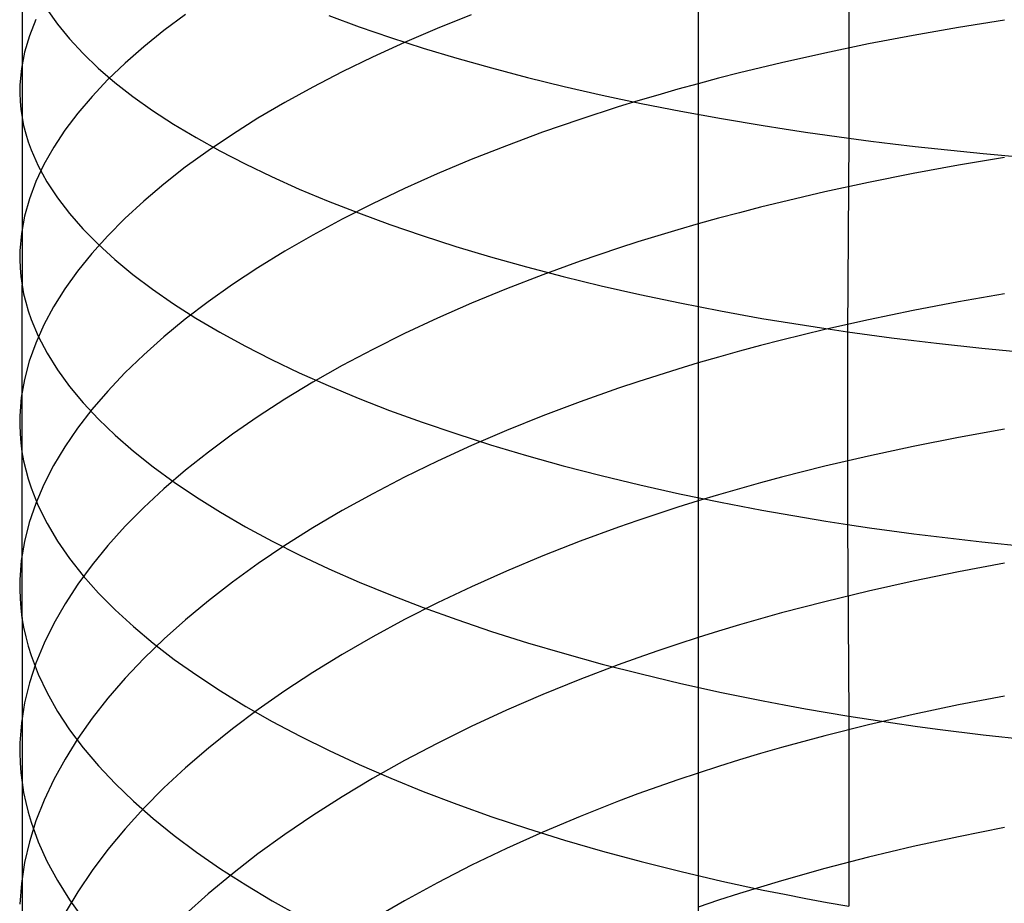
# Model space of a CAD drawing. Extents: x -383 to 1849, y -1185 to -529.
# Tile 101 of 256: x -381 to -371, y -1051 to -1042. Entities that reach past the tile are written whole.
import ezdxf

# ---------------------------------------------------------------- set-up
doc = ezdxf.new("R2010")
doc.units = 0
doc.layers.add('PREDEFINITO', color=7, linetype='CONTINUOUS')

msp = doc.modelspace()

# ---------------------------------------------------------------- linework, layer by layer
at = {"layer": 'PREDEFINITO'}
for p, q in [((-372.837, -1041.2539, 674.183), (-372.8375, -1043.197, 673.6579)), ((-381.0812, -1041.3047, 661.1623), (-381.0813, -1042.9909, 660.6397)), ((-380.8323, -1041.9106, 662.9968), (-380.7284, -1042.0595, 663.4499)), ((-379.4518, -1041.9636, 652.9921), (-379.6662, -1042.1232, 653.4053)), ((-380.9419, -1042.0127, 657.8888), (-381.0067, -1042.1757, 658.3453)), ((-380.7284, -1042.0595, 663.4499), (-380.6086, -1042.207, 663.8998)), ((-378.0222, -1041.9756, 669.4354), (-377.7208, -1042.0864, 669.8087)), ((-376.602, -1041.9686, 648.786), (-376.9413, -1042.1047, 649.1111)), ((-371.2857, -1042.0193, 645.1936), (-371.744, -1042.093, 645.3481)), ((-379.6662, -1042.1232, 653.4053), (-379.8668, -1042.2849, 653.8246)), ((-377.7208, -1042.0864, 669.8087), (-377.4076, -1042.194, 670.1726)), ((-376.9413, -1042.1047, 649.1111), (-377.2692, -1042.2448, 649.4467)), ((-371.744, -1042.093, 645.3481), (-372.1959, -1042.1724, 645.5165)), ((-381.0067, -1042.1757, 658.3453), (-381.0552, -1042.339, 658.8032)), ((-380.6086, -1042.207, 663.8998), (-380.473, -1042.3532, 664.3463)), ((-377.2692, -1042.2448, 649.4467), (-377.5855, -1042.3887, 649.7924)), ((-377.4076, -1042.194, 670.1726), (-377.0828, -1042.2984, 670.5269)), ((-372.6409, -1042.2575, 645.6985), (-373.0785, -1042.3482, 645.8942)), ((-372.1959, -1042.1724, 645.5165), (-372.6409, -1042.2575, 645.6985)), ((-381.0552, -1042.339, 658.8032), (-381.0872, -1042.5023, 659.2621)), ((-380.473, -1042.3532, 664.3463), (-380.3219, -1042.4977, 664.7887)), ((-379.8668, -1042.2849, 653.8246), (-380.0532, -1042.4485, 654.2494)), ((-377.0828, -1042.2984, 670.5269), (-376.7469, -1042.3995, 670.8711)), ((-373.0785, -1042.3482, 645.8942), (-373.5081, -1042.4446, 646.1036)), ((-380.0532, -1042.4485, 654.2494), (-380.2254, -1042.6137, 654.6793)), ((-377.5855, -1042.3887, 649.7924), (-377.8899, -1042.5362, 650.1478)), ((-376.7469, -1042.3995, 670.8711), (-376.4, -1042.4971, 671.2046)), ((-373.5081, -1042.4446, 646.1036), (-373.7197, -1042.4949, 646.2135)), ((-381.0872, -1042.5023, 659.2621), (-381.1024, -1042.6655, 659.7214)), ((-380.3219, -1042.4977, 664.7887), (-380.1558, -1042.6405, 665.2268)), ((-377.8899, -1042.5362, 650.1478), (-378.1822, -1042.6872, 650.5123)), ((-376.4, -1042.4971, 671.2046), (-376.0425, -1042.5911, 671.5272)), ((-373.9291, -1042.5466, 646.3267), (-374.1363, -1042.5997, 646.4433)), ((-373.7197, -1042.4949, 646.2135), (-373.9291, -1042.5466, 646.3267)), ((-380.2254, -1042.6137, 654.6793), (-380.3829, -1042.7804, 655.1139)), ((-380.1558, -1042.6405, 665.2268), (-379.9748, -1042.7814, 665.6601)), ((-376.0425, -1042.5911, 671.5272), (-375.6748, -1042.6813, 671.8383)), ((-374.3411, -1042.6542, 646.5634), (-374.5435, -1042.7101, 646.6868)), ((-374.1363, -1042.5997, 646.4433), (-374.3411, -1042.6542, 646.5634)), ((-381.1024, -1042.6655, 659.7214), (-381.1036, -1042.747, 659.9511)), ((-381.1036, -1042.747, 659.9511), (-381.1005, -1042.8284, 660.1808)), ((-378.1822, -1042.6872, 650.5123), (-378.4622, -1042.8415, 650.8855)), ((-375.6748, -1042.6813, 671.8383), (-375.297, -1042.7677, 672.1375)), ((-374.5435, -1042.7101, 646.6868), (-374.7435, -1042.7674, 646.8136)), ((-381.1005, -1042.8284, 660.1808), (-381.0931, -1042.9097, 660.4103)), ((-380.3829, -1042.7804, 655.1139), (-380.5256, -1042.9485, 655.5527)), ((-379.9748, -1042.7814, 665.6601), (-379.7792, -1042.9203, 666.0881)), ((-378.4622, -1042.8415, 650.8855), (-378.7295, -1042.9988, 651.2669)), ((-375.297, -1042.7677, 672.1375), (-374.9095, -1042.85, 672.4243)), ((-374.9409, -1042.826, 646.9437), (-375.1359, -1042.8859, 647.077)), ((-374.7435, -1042.7674, 646.8136), (-374.9409, -1042.826, 646.9437)), ((-374.9095, -1042.85, 672.4243), (-374.5127, -1042.9282, 672.6984)), ((-381.0931, -1042.9097, 660.4103), (-381.0813, -1042.9909, 660.6397)), ((-380.5256, -1042.9485, 655.5527), (-380.6532, -1043.1176, 655.9953)), ((-379.7792, -1042.9203, 666.0881), (-379.5695, -1043.0571, 666.5103)), ((-375.1359, -1042.8859, 647.077), (-375.5183, -1043.0097, 647.353)), ((-374.5127, -1042.9282, 672.6984), (-374.1067, -1043.0022, 672.9592)), ((-381.0813, -1042.9909, 660.6397), (-381.0816, -1046.3248, 659.4812)), ((-381.0813, -1042.9909, 660.6397), (-381.0652, -1043.0719, 660.8689)), ((-378.7295, -1042.9988, 651.2669), (-378.984, -1043.159, 651.6562)), ((-375.5183, -1043.0097, 647.353), (-375.8902, -1043.1384, 647.6414)), ((-374.1067, -1043.0022, 672.9592), (-373.692, -1043.0717, 673.2064)), ((-381.0652, -1043.0719, 660.8689), (-381.0447, -1043.1527, 661.0977)), ((-380.6532, -1043.1176, 655.9953), (-380.7654, -1043.2878, 656.4411)), ((-379.5695, -1043.0571, 666.5103), (-379.3458, -1043.1916, 666.9265)), ((-375.8902, -1043.1384, 647.6414), (-376.2515, -1043.2719, 647.9415)), ((-373.692, -1043.0717, 673.2064), (-373.4815, -1043.1048, 673.3247)), ((-373.4815, -1043.1048, 673.3247), (-373.2688, -1043.1367, 673.4394)), ((-373.2688, -1043.1367, 673.4394), (-373.0542, -1043.1675, 673.5505)), ((-381.0447, -1043.1527, 661.0977), (-381.0199, -1043.2333, 661.3263)), ((-381.0199, -1043.2333, 661.3263), (-380.9909, -1043.3137, 661.5544)), ((-379.3458, -1043.1916, 666.9265), (-379.1085, -1043.3237, 667.3361)), ((-378.984, -1043.159, 651.6562), (-379.2253, -1043.3219, 652.0528)), ((-373.0542, -1043.1675, 673.5505), (-372.8375, -1043.197, 673.6579)), ((-372.8375, -1043.197, 673.6579), (-372.8498, -1045.1271, 673.0906)), ((-372.8375, -1043.197, 673.6579), (-372.6188, -1043.2254, 673.7616)), ((-372.6188, -1043.2254, 673.7616), (-372.3983, -1043.2526, 673.8615)), ((-380.9909, -1043.3137, 661.5544), (-380.9201, -1043.4738, 662.0093)), ((-380.7654, -1043.2878, 656.4411), (-380.8621, -1043.4587, 656.8897)), ((-379.2253, -1043.3219, 652.0528), (-379.4533, -1043.4873, 652.4564)), ((-379.1085, -1043.3237, 667.3361), (-378.8578, -1043.4532, 667.7387)), ((-376.2515, -1043.2719, 647.9415), (-376.602, -1043.41, 648.253)), ((-372.3983, -1043.2526, 673.8615), (-372.1759, -1043.2786, 673.9577)), ((-372.1759, -1043.2786, 673.9577), (-371.9517, -1043.3034, 674.0501)), ((-371.9517, -1043.3034, 674.0501), (-371.4984, -1043.3494, 674.2238)), ((-376.602, -1043.41, 648.253), (-376.9413, -1043.5525, 648.5753)), ((-371.286, -1043.3897, 644.6585), (-371.7442, -1043.4665, 644.8117)), ((-371.4984, -1043.3494, 674.2238), (-371.0389, -1043.3906, 674.3826)), ((-380.8621, -1043.4587, 656.8897), (-380.9429, -1043.6302, 657.3408)), ((-380.9201, -1043.4738, 662.0093), (-380.8327, -1043.6328, 662.462)), ((-379.4533, -1043.4873, 652.4564), (-379.6677, -1043.6551, 652.8663)), ((-378.8578, -1043.4532, 667.7387), (-378.5942, -1043.5799, 668.1338)), ((-371.7442, -1043.4665, 644.8117), (-372.1961, -1043.5493, 644.9786)), ((-380.9429, -1043.6302, 657.3408), (-381.0077, -1043.8022, 657.7937)), ((-380.8327, -1043.6328, 662.462), (-380.7289, -1043.7906, 662.9121)), ((-378.5942, -1043.5799, 668.1338), (-378.3178, -1043.7039, 668.5211)), ((-376.9413, -1043.5525, 648.5753), (-377.2692, -1043.6993, 648.9082)), ((-372.1961, -1043.5493, 644.9786), (-372.641, -1043.638, 645.1592)), ((-379.6677, -1043.6551, 652.8663), (-379.8682, -1043.825, 653.2823)), ((-378.3178, -1043.7039, 668.5211), (-378.0289, -1043.8249, 668.9001)), ((-377.2692, -1043.6993, 648.9082), (-377.5855, -1043.85, 649.251)), ((-373.0785, -1043.7327, 645.3533), (-373.508, -1043.8333, 645.5611)), ((-372.641, -1043.638, 645.1592), (-373.0785, -1043.7327, 645.3533)), ((-381.0077, -1043.8022, 657.7937), (-381.0561, -1043.9744, 658.2481)), ((-380.7289, -1043.7906, 662.9121), (-380.6091, -1043.9471, 663.3591)), ((-379.8682, -1043.825, 653.2823), (-380.0547, -1043.9969, 653.7038)), ((-378.0289, -1043.8249, 668.9001), (-377.728, -1043.9427, 669.2703)), ((-377.5855, -1043.85, 649.251), (-377.8899, -1044.0046, 649.6034)), ((-373.7196, -1043.8859, 645.67), (-373.929, -1043.9398, 645.7824)), ((-373.508, -1043.8333, 645.5611), (-373.7196, -1043.8859, 645.67)), ((-381.0561, -1043.9744, 658.2481), (-381.0879, -1044.1467, 658.7035)), ((-380.6091, -1043.9471, 663.3591), (-380.4736, -1044.102, 663.8026)), ((-380.0547, -1043.9969, 653.7038), (-380.2267, -1044.1705, 654.1304)), ((-377.8899, -1044.0046, 649.6034), (-378.1822, -1044.1628, 649.9649)), ((-377.728, -1043.9427, 669.2703), (-377.4153, -1044.0573, 669.6314)), ((-374.1361, -1043.9953, 645.8981), (-374.3409, -1044.0522, 646.0172)), ((-373.929, -1043.9398, 645.7824), (-374.1361, -1043.9953, 645.8981)), ((-380.4736, -1044.102, 663.8026), (-380.3226, -1044.2552, 664.2422)), ((-377.4153, -1044.0573, 669.6314), (-377.091, -1044.1685, 669.9829)), ((-374.5432, -1044.1106, 646.1397), (-374.7431, -1044.1704, 646.2655)), ((-374.3409, -1044.0522, 646.0172), (-374.5432, -1044.1106, 646.1397)), ((-381.0879, -1044.1467, 658.7035), (-381.1029, -1044.3189, 659.1595)), ((-380.2267, -1044.1705, 654.1304), (-380.3842, -1044.3457, 654.5616)), ((-378.1822, -1044.1628, 649.9649), (-378.4622, -1044.3244, 650.335)), ((-377.091, -1044.1685, 669.9829), (-376.7555, -1044.2761, 670.3243)), ((-374.7431, -1044.1704, 646.2655), (-374.9405, -1044.2317, 646.3946)), ((-381.1029, -1044.3189, 659.1595), (-381.104, -1044.4049, 659.3875)), ((-380.3226, -1044.2552, 664.2422), (-380.1565, -1044.4066, 664.6774)), ((-376.7555, -1044.2761, 670.3243), (-376.4091, -1044.3801, 670.6552)), ((-375.1355, -1044.2943, 646.5269), (-375.5177, -1044.4236, 646.8009)), ((-374.9405, -1044.2317, 646.3946), (-375.1355, -1044.2943, 646.5269)), ((-381.104, -1044.4049, 659.3875), (-381.1008, -1044.4908, 659.6155)), ((-380.3842, -1044.3457, 654.5616), (-380.5268, -1044.5223, 654.997)), ((-380.1565, -1044.4066, 664.6774), (-379.9756, -1044.5561, 665.1079)), ((-378.4622, -1044.3244, 650.335), (-378.7295, -1044.4893, 650.7133)), ((-376.4091, -1044.3801, 670.6552), (-376.052, -1044.4802, 670.9752)), ((-381.1008, -1044.4908, 659.6155), (-381.0932, -1044.5766, 659.8434)), ((-378.7295, -1044.4893, 650.7133), (-378.984, -1044.6572, 651.0994)), ((-376.052, -1044.4802, 670.9752), (-375.6847, -1044.5764, 671.2839)), ((-375.5177, -1044.4236, 646.8009), (-375.8895, -1044.5582, 647.0871)), ((-381.0932, -1044.5766, 659.8434), (-381.0813, -1044.6623, 660.0712)), ((-380.5268, -1044.5223, 654.997), (-380.6543, -1044.7002, 655.4362)), ((-379.9756, -1044.5561, 665.1079), (-379.7801, -1044.7034, 665.5331)), ((-375.8895, -1044.5582, 647.0871), (-376.2507, -1044.6977, 647.385)), ((-375.6847, -1044.5764, 671.2839), (-375.3073, -1044.6685, 671.5808)), ((-381.0813, -1044.6623, 660.0712), (-381.065, -1044.7478, 660.2987)), ((-380.6543, -1044.7002, 655.4362), (-380.7665, -1044.8791, 655.8786)), ((-379.7801, -1044.7034, 665.5331), (-379.5704, -1044.8485, 665.9526)), ((-378.984, -1044.6572, 651.0994), (-379.2253, -1044.828, 651.4928)), ((-376.2507, -1044.6977, 647.385), (-376.601, -1044.8422, 647.6942)), ((-375.3073, -1044.6685, 671.5808), (-374.9203, -1044.7563, 671.8655)), ((-381.065, -1044.7478, 660.2987), (-381.0444, -1044.8331, 660.526)), ((-374.9203, -1044.7563, 671.8655), (-374.5238, -1044.8398, 672.1376)), ((-371.2858, -1044.7488, 644.0979), (-371.744, -1044.8286, 644.2496)), ((-381.0444, -1044.8331, 660.526), (-381.0194, -1044.9183, 660.753)), ((-380.7665, -1044.8791, 655.8786), (-380.8631, -1045.0588, 656.3238)), ((-379.5704, -1044.8485, 665.9526), (-379.3468, -1044.9912, 666.3661)), ((-379.2253, -1044.828, 651.4928), (-379.4533, -1045.0014, 651.893)), ((-376.601, -1044.8422, 647.6942), (-376.9402, -1044.9912, 648.0142)), ((-374.5238, -1044.8398, 672.1376), (-374.1182, -1044.9187, 672.3966)), ((-371.744, -1044.8286, 644.2496), (-372.1959, -1044.9147, 644.4149)), ((-381.0194, -1044.9183, 660.753), (-380.9902, -1045.0032, 660.9796)), ((-380.9902, -1045.0032, 660.9796), (-380.919, -1045.1723, 661.4315)), ((-379.4533, -1045.0014, 651.893), (-379.6677, -1045.1773, 652.2996)), ((-379.3468, -1044.9912, 666.3661), (-379.1095, -1045.1313, 666.773)), ((-376.9402, -1044.9912, 648.0142), (-377.268, -1045.1447, 648.3445)), ((-374.1182, -1044.9187, 672.3966), (-373.7038, -1044.993, 672.642)), ((-373.7038, -1044.993, 672.642), (-373.4934, -1045.0284, 672.7595)), ((-372.6409, -1045.0071, 644.5936), (-373.0784, -1045.1056, 644.7859)), ((-372.1959, -1044.9147, 644.4149), (-372.6409, -1045.0071, 644.5936)), ((-380.8631, -1045.0588, 656.3238), (-380.9438, -1045.2391, 656.7714)), ((-373.0784, -1045.1056, 644.7859), (-373.5079, -1045.2103, 644.9916)), ((-373.4934, -1045.0284, 672.7595), (-373.2809, -1045.0626, 672.8735)), ((-373.2809, -1045.0626, 672.8735), (-373.0664, -1045.0955, 672.9839)), ((-373.0664, -1045.0955, 672.9839), (-372.8498, -1045.1271, 673.0906)), ((-380.919, -1045.1723, 661.4315), (-380.8311, -1045.3404, 661.8813)), ((-379.6677, -1045.1773, 652.2996), (-379.8682, -1045.3554, 652.7122)), ((-379.1095, -1045.1313, 666.773), (-378.8589, -1045.2687, 667.173)), ((-377.268, -1045.1447, 648.3445), (-377.5842, -1045.3024, 648.6849)), ((-372.8498, -1045.1271, 673.0906), (-372.8495, -1047.0477, 672.49)), ((-372.8498, -1045.1271, 673.0906), (-372.6313, -1045.1575, 673.1937)), ((-372.6313, -1045.1575, 673.1937), (-372.4108, -1045.1867, 673.293)), ((-372.4108, -1045.1867, 673.293), (-372.1885, -1045.2145, 673.3886)), ((-380.9438, -1045.2391, 656.7714), (-381.0084, -1045.42, 657.2209)), ((-378.8589, -1045.2687, 667.173), (-378.5952, -1045.4033, 667.5656)), ((-377.5842, -1045.3024, 648.6849), (-377.8885, -1045.464, 649.0347)), ((-373.7195, -1045.265, 645.0995), (-373.9289, -1045.3212, 645.2108)), ((-373.5079, -1045.2103, 644.9916), (-373.7195, -1045.265, 645.0995)), ((-372.1885, -1045.2145, 673.3886), (-371.9645, -1045.2411, 673.4806)), ((-371.9645, -1045.2411, 673.4806), (-371.5114, -1045.2906, 673.6534)), ((-371.5114, -1045.2906, 673.6534), (-371.052, -1045.335, 673.8115)), ((-380.8311, -1045.3404, 661.8813), (-380.7269, -1045.5071, 662.3285)), ((-379.8682, -1045.3554, 652.7122), (-380.0546, -1045.5356, 653.1303)), ((-378.5952, -1045.4033, 667.5656), (-378.3189, -1045.5349, 667.9503)), ((-374.136, -1045.3789, 645.3255), (-374.3407, -1045.4382, 645.4434)), ((-373.9289, -1045.3212, 645.2108), (-374.136, -1045.3789, 645.3255)), ((-381.0084, -1045.42, 657.2209), (-381.0567, -1045.6011, 657.6718)), ((-377.8885, -1045.464, 649.0347), (-378.1807, -1045.6296, 649.3935)), ((-374.543, -1045.499, 645.5648), (-374.743, -1045.5613, 645.6894)), ((-374.3407, -1045.4382, 645.4434), (-374.543, -1045.499, 645.5648)), ((-380.7269, -1045.5071, 662.3285), (-380.6066, -1045.6725, 662.7728)), ((-380.0546, -1045.5356, 653.1303), (-380.2266, -1045.7177, 653.5534)), ((-378.3189, -1045.5349, 667.9503), (-378.03, -1045.6633, 668.3269)), ((-374.743, -1045.5613, 645.6894), (-374.9404, -1045.6251, 645.8173)), ((-381.0567, -1045.6011, 657.6718), (-381.0884, -1045.7823, 658.1238)), ((-380.6066, -1045.6725, 662.7728), (-380.4706, -1045.8362, 663.2136)), ((-378.1807, -1045.6296, 649.3935), (-378.4606, -1045.7987, 649.7609)), ((-378.03, -1045.6633, 668.3269), (-377.7291, -1045.7884, 668.6947)), ((-375.1353, -1045.6903, 645.9483), (-375.5175, -1045.8251, 646.2197)), ((-374.9404, -1045.6251, 645.8173), (-375.1353, -1045.6903, 645.9483)), ((-381.0884, -1045.7823, 658.1238), (-381.1033, -1045.9635, 658.5763)), ((-380.2266, -1045.7177, 653.5534), (-380.3841, -1045.9015, 653.9811)), ((-377.7291, -1045.7884, 668.6947), (-377.4163, -1045.9101, 669.0534)), ((-380.4706, -1045.8362, 663.2136), (-380.3191, -1045.9983, 663.6506)), ((-378.4606, -1045.7987, 649.7609), (-378.7278, -1045.9712, 650.1364)), ((-375.5175, -1045.8251, 646.2197), (-375.8893, -1045.9653, 646.5032)), ((-381.1033, -1045.9635, 658.5763), (-381.1044, -1046.054, 658.8026)), ((-380.3841, -1045.9015, 653.9811), (-380.5267, -1046.0867, 654.413)), ((-378.7278, -1045.9712, 650.1364), (-378.9822, -1046.1469, 650.5196)), ((-377.4163, -1045.9101, 669.0534), (-377.092, -1046.0282, 669.4026)), ((-375.8893, -1045.9653, 646.5032), (-376.2505, -1046.1107, 646.7984)), ((-381.1044, -1046.054, 658.8026), (-381.1011, -1046.1444, 659.0289)), ((-380.5267, -1046.0867, 654.413), (-380.6542, -1046.2732, 654.8485)), ((-380.3191, -1045.9983, 663.6506), (-380.1524, -1046.1584, 664.0833)), ((-377.092, -1046.0282, 669.4026), (-376.7565, -1046.1425, 669.7418)), ((-381.1011, -1046.1444, 659.0289), (-381.0935, -1046.2346, 659.2551)), ((-380.1524, -1046.1584, 664.0833), (-379.9709, -1046.3165, 664.5112)), ((-378.9822, -1046.1469, 650.5196), (-379.2234, -1046.3255, 650.9101)), ((-376.7565, -1046.1425, 669.7418), (-376.41, -1046.253, 670.0706)), ((-376.2505, -1046.1107, 646.7984), (-376.6008, -1046.2613, 647.1047)), ((-371.7442, -1046.1804, 643.6608), (-372.196, -1046.2697, 643.8243)), ((-371.2859, -1046.0976, 643.5107), (-371.7442, -1046.1804, 643.6608)), ((-381.0935, -1046.2346, 659.2551), (-381.0816, -1046.3248, 659.4812)), ((-380.6542, -1046.2732, 654.8485), (-380.7664, -1046.4608, 655.2874)), ((-376.6008, -1046.2613, 647.1047), (-376.94, -1046.4166, 647.4217)), ((-376.41, -1046.253, 670.0706), (-376.0529, -1046.3594, 670.3885)), ((-372.196, -1046.2697, 643.8243), (-372.641, -1046.3656, 644.0011)), ((-381.0816, -1046.3248, 659.4812), (-381.0812, -1049.6216, 658.2188)), ((-381.0816, -1046.3248, 659.4812), (-381.0652, -1046.4148, 659.707)), ((-379.9709, -1046.3165, 664.5112), (-379.7749, -1046.4724, 664.934)), ((-379.2234, -1046.3255, 650.9101), (-379.4514, -1046.507, 651.3073)), ((-376.0529, -1046.3594, 670.3885), (-375.6855, -1046.4617, 670.6952)), ((-372.641, -1046.3656, 644.0011), (-373.0785, -1046.4679, 644.1914)), ((-381.0652, -1046.4148, 659.707), (-381.0445, -1046.5046, 659.9326)), ((-380.7664, -1046.4608, 655.2874), (-380.863, -1046.6493, 655.729)), ((-379.7749, -1046.4724, 664.934), (-379.5646, -1046.626, 665.3513)), ((-376.94, -1046.4166, 647.4217), (-377.2677, -1046.5766, 647.7491)), ((-375.6855, -1046.4617, 670.6952), (-375.3081, -1046.5596, 670.9902)), ((-373.0785, -1046.4679, 644.1914), (-373.508, -1046.5766, 644.395)), ((-381.0445, -1046.5046, 659.9326), (-381.0195, -1046.5942, 660.1579)), ((-379.4514, -1046.507, 651.3073), (-379.6657, -1046.691, 651.7109)), ((-377.2677, -1046.5766, 647.7491), (-377.5839, -1046.741, 648.0863)), ((-375.3081, -1046.5596, 670.9902), (-374.9209, -1046.653, 671.273)), ((-373.508, -1046.5766, 644.395), (-373.7196, -1046.6334, 644.5018)), ((-381.0195, -1046.5942, 660.1579), (-380.9902, -1046.6835, 660.3828)), ((-380.863, -1046.6493, 655.729), (-380.9437, -1046.8385, 656.1729)), ((-379.5646, -1046.626, 665.3513), (-379.3404, -1046.777, 665.7625)), ((-374.9209, -1046.653, 671.273), (-374.5243, -1046.7418, 671.5433)), ((-373.7196, -1046.6334, 644.5018), (-373.929, -1046.6918, 644.6119)), ((-380.9902, -1046.6835, 660.3828), (-380.9189, -1046.8615, 660.8313)), ((-379.6657, -1046.691, 651.7109), (-379.8662, -1046.8775, 652.1203)), ((-379.3404, -1046.777, 665.7625), (-379.1026, -1046.9253, 666.1673)), ((-377.5839, -1046.741, 648.0863), (-377.8882, -1046.9096, 648.4328)), ((-374.5243, -1046.7418, 671.5433), (-374.1185, -1046.8258, 671.8006)), ((-374.1361, -1046.7518, 644.7253), (-374.3408, -1046.8133, 644.8421)), ((-373.929, -1046.6918, 644.6119), (-374.1361, -1046.7518, 644.7253)), ((-380.9437, -1046.8385, 656.1729), (-381.0083, -1047.0283, 656.6188)), ((-380.9189, -1046.8615, 660.8313), (-380.831, -1047.0384, 661.2778)), ((-374.3408, -1046.8133, 644.8421), (-374.5432, -1046.8765, 644.9622)), ((-374.1185, -1046.8258, 671.8006), (-373.7039, -1046.9049, 672.0444)), ((-379.8662, -1046.8775, 652.1203), (-380.0525, -1047.066, 652.5352)), ((-379.1026, -1046.9253, 666.1673), (-378.8514, -1047.0709, 666.5651)), ((-377.8882, -1046.9096, 648.4328), (-378.1804, -1047.0822, 648.7884)), ((-374.7431, -1046.9413, 645.0855), (-374.9405, -1047.0076, 645.2121)), ((-374.5432, -1046.8765, 644.9622), (-374.7431, -1046.9413, 645.0855)), ((-373.7039, -1046.9049, 672.0444), (-373.4934, -1046.9426, 672.1611)), ((-373.4934, -1046.9426, 672.1611), (-373.2808, -1046.9789, 672.2743)), ((-381.0083, -1047.0283, 656.6188), (-381.0566, -1047.2183, 657.0661)), ((-380.831, -1047.0384, 661.2778), (-380.7267, -1047.214, 661.7217)), ((-380.0525, -1047.066, 652.5352), (-380.2246, -1047.2566, 652.9551)), ((-378.8514, -1047.0709, 666.5651), (-378.5872, -1047.2134, 666.9557)), ((-374.9405, -1047.0076, 645.2121), (-375.1355, -1047.0754, 645.3418)), ((-373.2808, -1046.9789, 672.2743), (-373.0662, -1047.014, 672.384)), ((-373.0662, -1047.014, 672.384), (-372.8495, -1047.0477, 672.49)), ((-372.8495, -1047.0477, 672.49), (-372.8378, -1048.9579, 671.8571)), ((-372.8495, -1047.0477, 672.49), (-372.6309, -1047.0801, 672.5923)), ((-378.1804, -1047.0822, 648.7884), (-378.4602, -1047.2586, 649.1524)), ((-375.1355, -1047.0754, 645.3418), (-375.5177, -1047.2154, 645.6105)), ((-372.6309, -1047.0801, 672.5923), (-372.4103, -1047.1112, 672.691)), ((-372.4103, -1047.1112, 672.691), (-372.1879, -1047.1409, 672.786)), ((-372.1879, -1047.1409, 672.786), (-371.9637, -1047.1693, 672.8773)), ((-371.9637, -1047.1693, 672.8773), (-371.5103, -1047.2221, 673.0489)), ((-381.0566, -1047.2183, 657.0661), (-381.0884, -1047.4084, 657.5144)), ((-380.7267, -1047.214, 661.7217), (-380.6063, -1047.388, 662.1626)), ((-380.2246, -1047.2566, 652.9551), (-380.3821, -1047.4489, 653.3795)), ((-378.4602, -1047.2586, 649.1524), (-378.7274, -1047.4385, 649.5245)), ((-378.5872, -1047.2134, 666.9557), (-378.3103, -1047.3527, 667.3385)), ((-375.5177, -1047.2154, 645.6105), (-375.8895, -1047.3611, 645.8911)), ((-371.5103, -1047.2221, 673.0489), (-371.0506, -1047.2696, 673.2059)), ((-378.3103, -1047.3527, 667.3385), (-378.021, -1047.4888, 667.7132)), ((-375.8895, -1047.3611, 645.8911), (-376.2507, -1047.5124, 646.1832)), ((-381.0884, -1047.4084, 657.5144), (-381.1033, -1047.5985, 657.9632)), ((-380.6063, -1047.388, 662.1626), (-380.4702, -1047.5605, 662.6002)), ((-380.3821, -1047.4489, 653.3795), (-380.5247, -1047.6427, 653.808)), ((-378.7274, -1047.4385, 649.5245), (-378.9818, -1047.6217, 649.9042)), ((-371.2856, -1047.434, 642.8981), (-371.7439, -1047.5197, 643.0464)), ((-380.4702, -1047.5605, 662.6002), (-380.3186, -1047.7311, 663.0339)), ((-378.021, -1047.4888, 667.7132), (-377.7196, -1047.6214, 668.0792)), ((-376.2507, -1047.5124, 646.1832), (-376.601, -1047.6689, 646.4864)), ((-371.7439, -1047.5197, 643.0464), (-372.1958, -1047.6122, 643.2079)), ((-381.1033, -1047.5985, 657.9632), (-381.1043, -1047.6934, 658.1877)), ((-380.5247, -1047.6427, 653.808), (-380.6523, -1047.8379, 654.2401)), ((-378.9818, -1047.6217, 649.9042), (-379.223, -1047.8081, 650.2911)), ((-377.7196, -1047.6214, 668.0792), (-377.4064, -1047.7503, 668.4362)), ((-372.1958, -1047.6122, 643.2079), (-372.6408, -1047.7114, 643.3827)), ((-381.1043, -1047.6934, 658.1877), (-381.1011, -1047.7883, 658.4122)), ((-380.3186, -1047.7311, 663.0339), (-380.1518, -1047.8998, 663.4634)), ((-377.4064, -1047.7503, 668.4362), (-377.0817, -1047.8755, 668.7837)), ((-376.601, -1047.6689, 646.4864), (-376.9402, -1047.8304, 646.8003)), ((-372.6408, -1047.7114, 643.3827), (-373.0784, -1047.8174, 643.5706)), ((-381.1011, -1047.7883, 658.4122), (-381.0935, -1047.883, 658.6365)), ((-380.6523, -1047.8379, 654.2401), (-380.7645, -1048.0343, 654.6754)), ((-379.223, -1047.8081, 650.2911), (-379.4509, -1047.9974, 650.6848)), ((-376.9402, -1047.8304, 646.8003), (-377.268, -1047.9968, 647.1244)), ((-373.0784, -1047.8174, 643.5706), (-373.508, -1047.93, 643.7718)), ((-381.0935, -1047.883, 658.6365), (-381.0815, -1047.9776, 658.8608)), ((-380.1518, -1047.8998, 663.4634), (-379.9703, -1048.0663, 663.8883)), ((-377.0817, -1047.8755, 668.7837), (-376.7458, -1047.9968, 669.1213)), ((-373.508, -1047.93, 643.7718), (-373.7196, -1047.9888, 643.8773)), ((-381.0815, -1047.9776, 658.8608), (-381.0652, -1048.072, 659.0848)), ((-380.7645, -1048.0343, 654.6754), (-380.8612, -1048.2316, 655.1135)), ((-379.4509, -1047.9974, 650.6848), (-379.6653, -1048.1894, 651.0847)), ((-377.268, -1047.9968, 647.1244), (-377.5842, -1048.1678, 647.4582)), ((-376.7458, -1047.9968, 669.1213), (-376.399, -1048.1139, 669.4486)), ((-373.929, -1048.0493, 643.9862), (-374.1362, -1048.1115, 644.0983)), ((-373.7196, -1047.9888, 643.8773), (-373.929, -1048.0493, 643.9862)), ((-381.0652, -1048.072, 659.0848), (-381.0445, -1048.1663, 659.3085)), ((-379.9703, -1048.0663, 663.8883), (-379.7742, -1048.2305, 664.308)), ((-376.399, -1048.1139, 669.4486), (-376.0416, -1048.2268, 669.7651)), ((-374.1362, -1048.1115, 644.0983), (-374.341, -1048.1753, 644.2136)), ((-381.0445, -1048.1663, 659.3085), (-381.0195, -1048.2603, 659.532)), ((-380.8612, -1048.2316, 655.1135), (-380.942, -1048.4296, 655.5538)), ((-379.6653, -1048.1894, 651.0847), (-379.8657, -1048.3839, 651.4904)), ((-379.7742, -1048.2305, 664.308), (-379.5638, -1048.3923, 664.7222)), ((-377.5842, -1048.1678, 647.4582), (-377.8886, -1048.3432, 647.8013)), ((-376.0416, -1048.2268, 669.7651), (-375.6739, -1048.3353, 670.0703)), ((-374.5433, -1048.2408, 644.3323), (-374.7433, -1048.3079, 644.4542)), ((-374.341, -1048.1753, 644.2136), (-374.5433, -1048.2408, 644.3323)), ((-381.0195, -1048.2603, 659.532), (-380.9903, -1048.3541, 659.7551)), ((-377.8886, -1048.3432, 647.8013), (-378.1808, -1048.5227, 648.1533)), ((-375.6739, -1048.3353, 670.0703), (-375.2962, -1048.4392, 670.364)), ((-374.7433, -1048.3079, 644.4542), (-374.9408, -1048.3766, 644.5792)), ((-380.942, -1048.4296, 655.5538), (-381.0068, -1048.6281, 655.996)), ((-380.9903, -1048.3541, 659.7551), (-380.919, -1048.5409, 660.2)), ((-379.8657, -1048.3839, 651.4904), (-380.0521, -1048.5807, 651.9015)), ((-379.5638, -1048.3923, 664.7222), (-379.3396, -1048.5514, 665.1304)), ((-375.1358, -1048.4468, 644.7074), (-375.5181, -1048.592, 644.9729)), ((-375.2962, -1048.4392, 670.364), (-374.9089, -1048.5384, 670.6455)), ((-374.9408, -1048.3766, 644.5792), (-375.1358, -1048.4468, 644.7074)), ((-380.919, -1048.5409, 660.2), (-380.8311, -1048.7266, 660.6428)), ((-378.1808, -1048.5227, 648.1533), (-378.4606, -1048.7062, 648.5137)), ((-374.9089, -1048.5384, 670.6455), (-374.5122, -1048.6327, 670.9146)), ((-381.0068, -1048.6281, 655.996), (-381.0553, -1048.827, 656.4396)), ((-380.0521, -1048.5807, 651.9015), (-380.2242, -1048.7795, 652.3176)), ((-379.3396, -1048.5514, 665.1304), (-379.1017, -1048.7077, 665.5322)), ((-375.5181, -1048.592, 644.9729), (-375.89, -1048.7431, 645.2502)), ((-374.5122, -1048.6327, 670.9146), (-374.1065, -1048.7219, 671.1707)), ((-380.8311, -1048.7266, 660.6428), (-380.7268, -1048.9108, 661.0831)), ((-379.1017, -1048.7077, 665.5322), (-378.8504, -1048.8611, 665.9272)), ((-378.4606, -1048.7062, 648.5137), (-378.7278, -1048.8934, 648.8821)), ((-374.1065, -1048.7219, 671.1707), (-373.6919, -1048.806, 671.4135)), ((-381.0553, -1048.827, 656.4396), (-381.0872, -1049.026, 656.8841)), ((-380.2242, -1048.7795, 652.3176), (-380.3817, -1048.9802, 652.7382)), ((-375.89, -1048.7431, 645.2502), (-376.2513, -1048.8999, 645.5389)), ((-373.6919, -1048.806, 671.4135), (-373.4815, -1048.846, 671.5297)), ((-371.2858, -1048.7578, 642.2571), (-371.7441, -1048.8465, 642.4038)), ((-380.7268, -1048.9108, 661.0831), (-380.6065, -1049.0936, 661.5205)), ((-378.7278, -1048.8934, 648.8821), (-378.9822, -1049.084, 649.2581)), ((-378.8504, -1048.8611, 665.9272), (-378.5862, -1049.0113, 666.315)), ((-376.2513, -1048.8999, 645.5389), (-376.6017, -1049.0622, 645.8385)), ((-373.4815, -1048.846, 671.5297), (-373.269, -1048.8847, 671.6424)), ((-373.269, -1048.8847, 671.6424), (-373.0544, -1048.922, 671.7516)), ((-373.0544, -1048.922, 671.7516), (-372.8378, -1048.9579, 671.8571)), ((-371.7441, -1048.8465, 642.4038), (-372.196, -1048.9422, 642.5636)), ((-381.0872, -1049.026, 656.8841), (-381.1023, -1049.2249, 657.3291)), ((-380.3817, -1048.9802, 652.7382), (-380.5243, -1049.1825, 653.1628)), ((-378.5862, -1049.0113, 666.315), (-378.3093, -1049.1582, 666.6951)), ((-372.8378, -1048.9579, 671.8571), (-372.8365, -1050.8528, 671.1824)), ((-372.8378, -1048.9579, 671.8571), (-372.6193, -1048.9923, 671.959)), ((-372.196, -1048.9422, 642.5636), (-372.6409, -1049.0449, 642.7365)), ((-372.6193, -1048.9923, 671.959), (-372.3989, -1049.0254, 672.0572)), ((-372.3989, -1049.0254, 672.0572), (-372.1766, -1049.0571, 672.1518)), ((-380.6065, -1049.0936, 661.5205), (-380.4704, -1049.2746, 661.9545)), ((-378.9822, -1049.084, 649.2581), (-379.2235, -1049.278, 649.6411)), ((-376.6017, -1049.0622, 645.8385), (-376.941, -1049.2297, 646.1487)), ((-372.6409, -1049.0449, 642.7365), (-373.0785, -1049.1547, 642.9226)), ((-372.1766, -1049.0571, 672.1518), (-371.9526, -1049.0873, 672.2427)), ((-371.9526, -1049.0873, 672.2427), (-371.4996, -1049.1435, 672.4135)), ((-381.1023, -1049.2249, 657.3291), (-381.1035, -1049.3242, 657.5517)), ((-380.5243, -1049.1825, 653.1628), (-380.6519, -1049.3862, 653.5911)), ((-378.3093, -1049.1582, 666.6951), (-378.0199, -1049.3016, 667.067)), ((-376.941, -1049.2297, 646.1487), (-377.2689, -1049.4023, 646.4689)), ((-373.0785, -1049.1547, 642.9226), (-373.508, -1049.2713, 643.1217)), ((-371.4996, -1049.1435, 672.4135), (-371.0404, -1049.1942, 672.5698)), ((-381.1035, -1049.3242, 657.5517), (-381.1004, -1049.4235, 657.7742)), ((-380.4704, -1049.2746, 661.9545), (-380.3189, -1049.4537, 662.3848)), ((-379.2235, -1049.278, 649.6411), (-379.4514, -1049.475, 650.0309)), ((-378.0199, -1049.3016, 667.067), (-377.7184, -1049.4414, 667.4304)), ((-373.508, -1049.2713, 643.1217), (-373.7196, -1049.3323, 643.2261)), ((-381.1004, -1049.4235, 657.7742), (-381.093, -1049.5226, 657.9966)), ((-380.6519, -1049.3862, 653.5911), (-380.7642, -1049.5911, 654.0225)), ((-377.2689, -1049.4023, 646.4689), (-377.5852, -1049.5796, 646.7988)), ((-373.929, -1049.395, 643.3338), (-374.1361, -1049.4594, 643.4448)), ((-373.7196, -1049.3323, 643.2261), (-373.929, -1049.395, 643.3338)), ((-381.093, -1049.5226, 657.9966), (-381.0812, -1049.6216, 658.2188)), ((-380.3189, -1049.4537, 662.3848), (-380.1522, -1049.6308, 662.8108)), ((-379.4514, -1049.475, 650.0309), (-379.6657, -1049.6748, 650.4269)), ((-377.7184, -1049.4414, 667.4304), (-377.4052, -1049.5775, 667.7849)), ((-374.3409, -1049.5256, 643.5591), (-374.5432, -1049.5934, 643.6765)), ((-374.1361, -1049.4594, 643.4448), (-374.3409, -1049.5256, 643.5591)), ((-381.0812, -1049.6216, 658.2188), (-381.0813, -1051.2481, 657.5342)), ((-381.0812, -1049.6216, 658.2188), (-381.065, -1049.7204, 658.4409)), ((-380.7642, -1049.5911, 654.0225), (-380.8609, -1049.797, 654.4566)), ((-377.5852, -1049.5796, 646.7988), (-377.8896, -1049.7615, 647.1379)), ((-377.4052, -1049.5775, 667.7849), (-377.0804, -1049.7095, 668.1299)), ((-374.5432, -1049.5934, 643.6765), (-374.7431, -1049.663, 643.7972)), ((-381.065, -1049.7204, 658.4409), (-381.0445, -1049.819, 658.6626)), ((-380.1522, -1049.6308, 662.8108), (-379.9707, -1049.8057, 663.2322)), ((-379.6657, -1049.6748, 650.4269), (-379.8662, -1049.8772, 650.8286)), ((-377.0804, -1049.7095, 668.1299), (-376.7445, -1049.8374, 668.4652)), ((-374.7431, -1049.663, 643.7972), (-374.9406, -1049.7342, 643.921)), ((-381.0445, -1049.819, 658.6626), (-381.0197, -1049.9174, 658.8841)), ((-380.8609, -1049.797, 654.4566), (-380.9418, -1050.0037, 654.893)), ((-379.9707, -1049.8057, 663.2322), (-379.7746, -1049.9781, 663.6485)), ((-377.8896, -1049.7615, 647.1379), (-378.1819, -1049.9478, 647.4858)), ((-375.1355, -1049.8071, 644.0479), (-375.5178, -1049.9576, 644.3108)), ((-374.9406, -1049.7342, 643.921), (-375.1355, -1049.8071, 644.0479)), ((-381.0197, -1049.9174, 658.8841), (-380.9906, -1050.0155, 659.1052)), ((-379.8662, -1049.8772, 650.8286), (-380.0526, -1050.082, 651.2357)), ((-376.7445, -1049.8374, 668.4652), (-376.3977, -1049.961, 668.7901)), ((-380.9418, -1050.0037, 654.893), (-381.0066, -1050.2109, 655.3312)), ((-380.9906, -1050.0155, 659.1052), (-380.9197, -1050.211, 659.546)), ((-379.7746, -1049.9781, 663.6485), (-379.5643, -1050.148, 664.0594)), ((-378.1819, -1049.9478, 647.4858), (-378.4618, -1050.1381, 647.8421)), ((-376.3977, -1049.961, 668.7901), (-376.0402, -1050.0802, 669.1044)), ((-375.5178, -1049.9576, 644.3108), (-375.8896, -1050.1143, 644.5855)), ((-380.0526, -1050.082, 651.2357), (-380.2246, -1050.2889, 651.6477)), ((-375.8896, -1050.1143, 644.5855), (-376.2508, -1050.277, 644.8714)), ((-376.0402, -1050.0802, 669.1044), (-375.6726, -1050.1947, 669.4076)), ((-371.2859, -1050.0686, 641.591), (-371.7441, -1050.1601, 641.7359)), ((-381.0066, -1050.2109, 655.3312), (-381.0551, -1050.4185, 655.7708)), ((-380.9197, -1050.211, 659.546), (-380.8322, -1050.4052, 659.9847)), ((-379.5643, -1050.148, 664.0594), (-379.3401, -1050.3151, 664.4643)), ((-378.4618, -1050.1381, 647.8421), (-378.7291, -1050.3323, 648.2063)), ((-375.6726, -1050.1947, 669.4076), (-375.2949, -1050.3044, 669.6992)), ((-371.7441, -1050.1601, 641.7359), (-372.196, -1050.259, 641.8937)), ((-380.2246, -1050.2889, 651.6477), (-380.3821, -1050.4978, 652.0642)), ((-376.2508, -1050.277, 644.8714), (-376.6011, -1050.4453, 645.1681)), ((-375.2949, -1050.3044, 669.6992), (-374.9076, -1050.4092, 669.9789)), ((-372.196, -1050.259, 641.8937), (-372.641, -1050.3651, 642.0646)), ((-380.8322, -1050.4052, 659.9847), (-380.7283, -1050.598, 660.4209)), ((-379.3401, -1050.3151, 664.4643), (-379.1023, -1050.4792, 664.8629)), ((-378.7291, -1050.3323, 648.2063), (-378.9836, -1050.5302, 648.5779)), ((-374.9076, -1050.4092, 669.9789), (-374.5109, -1050.5089, 670.2461)), ((-372.641, -1050.3651, 642.0646), (-373.0785, -1050.4784, 642.2483)), ((-381.0551, -1050.4185, 655.7708), (-381.0871, -1050.6263, 656.2114)), ((-380.3821, -1050.4978, 652.0642), (-380.5248, -1050.7084, 652.4847)), ((-379.1023, -1050.4792, 664.8629), (-378.8511, -1050.6403, 665.2547)), ((-376.6011, -1050.4453, 645.1681), (-376.9403, -1050.6191, 645.4753)), ((-373.0785, -1050.4784, 642.2483), (-373.5081, -1050.599, 642.445)), ((-380.7283, -1050.598, 660.4209), (-380.6085, -1050.7891, 660.8542)), ((-378.9836, -1050.5302, 648.5779), (-379.2249, -1050.7315, 648.9567)), ((-374.5109, -1050.5089, 670.2461), (-374.1051, -1050.6032, 670.5005)), ((-374.1051, -1050.6032, 670.5005), (-373.6906, -1050.6921, 670.7416)), ((-373.5081, -1050.599, 642.445), (-373.7197, -1050.6619, 642.5481)), ((-381.0871, -1050.6263, 656.2114), (-381.1023, -1050.8339, 656.6524)), ((-378.8511, -1050.6403, 665.2547), (-378.5869, -1050.7981, 665.6394)), ((-376.9403, -1050.6191, 645.4753), (-377.2682, -1050.7982, 645.7925)), ((-373.7197, -1050.6619, 642.5481), (-373.9291, -1050.7267, 642.6545)), ((-373.6906, -1050.6921, 670.7416), (-373.4801, -1050.7344, 670.8571)), ((-380.5248, -1050.7084, 652.4847), (-380.6523, -1050.9205, 652.9088)), ((-380.6085, -1050.7891, 660.8542), (-380.4728, -1050.9785, 661.2841)), ((-379.2249, -1050.7315, 648.9567), (-379.4529, -1050.936, 649.342)), ((-378.5869, -1050.7981, 665.6394), (-378.31, -1050.9524, 666.0164)), ((-377.2682, -1050.7982, 645.7925), (-377.5844, -1050.9822, 646.1193)), ((-374.1362, -1050.7932, 642.7641), (-374.341, -1050.8616, 642.877)), ((-373.9291, -1050.7267, 642.6545), (-374.1362, -1050.7932, 642.7641)), ((-373.4801, -1050.7344, 670.8571), (-373.2676, -1050.7753, 670.9691)), ((-373.2676, -1050.7753, 670.9691), (-373.0531, -1050.8148, 671.0776)), ((-373.0531, -1050.8148, 671.0776), (-372.8365, -1050.8528, 671.1824))]:
    msp.add_line(p, q, dxfattribs=at)
at = {"layer": 'PREDEFINITO', "extrusion": (1, 7.00411e-06, 5.8801e-06)}
msp.add_arc((-1015.6834, 575.6848, -374.3444), 75.9671, 20.46798, 179.574243, dxfattribs=at)

doc.saveas('drawing.dxf')
